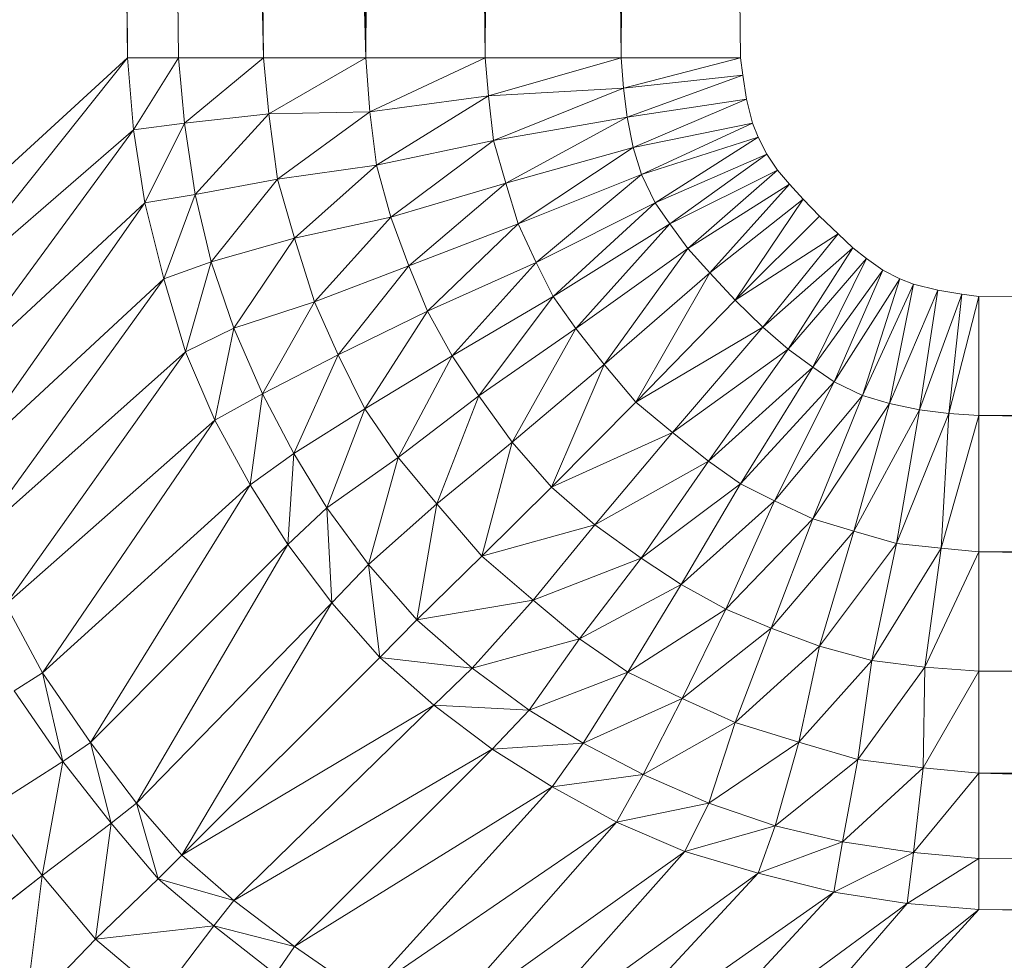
# Model space of a CAD drawing. Header units: metres. Extents: x 391.1 to 427.5, y 12.7 to 28.4.
# Tile 141 of 245: x 408.2167 to 408.2557, y 23.428 to 23.4652. Entities that reach past the tile are written whole.
import ezdxf

# ---------------------------------------------------------------- set-up
doc = ezdxf.new("R2010")
doc.units = ezdxf.units.M
doc.layers.add('02_MOBILIARIO', color=7, linetype='Continuous', lineweight=18)

# ---------------------------------------------------------------- blocks, each defined once
blk = doc.blocks.new('Family - Plats de dutxa PS-1-153501-01_ELEC _PS1')
at = {"layer": '02_MOBILIARIO', "color": 253, "true_color": 0xaaaaaa}
for p, q in [((0.085896, 0.4), (0.089267, 0.112978)), ((0.089267, 0.112978), (0.085896, 0.4)), ((0.087918, 0.4), (0.091289, 0.112978)), ((0.087918, 0.4), (0.089267, 0.112978)), ((0.089267, 0.112978), (0.087918, 0.4)), ((0.09466, 0.112978), (0.087918, 0.4)), ((0.091289, 0.112978), (0.087918, 0.4)), ((0.087918, 0.4), (0.09466, 0.112978)), ((0.091289, 0.4), (0.09466, 0.112978)), ((0.098705, 0.112978), (0.091289, 0.4)), ((0.09466, 0.112978), (0.091289, 0.4)), ((0.091289, 0.4), (0.098705, 0.112978)), ((0.095334, 0.4), (0.098705, 0.112978)), ((0.098705, 0.112978), (0.095334, 0.4)), ((0.100053, 0.4), (0.098705, 0.112978)), ((0.098705, 0.112978), (0.100053, 0.4)), ((0.100053, 0.4), (0.103424, 0.112978)), ((0.103424, 0.112978), (0.100053, 0.4)), ((0.105446, 0.4), (0.103424, 0.112978)), ((0.103424, 0.112978), (0.105446, 0.4)), ((0.105446, 0.4), (0.108817, 0.112978)), ((0.108817, 0.112978), (0.105446, 0.4)), ((0.110165, 0.4), (0.108817, 0.112978)), ((0.108817, 0.112978), (0.110165, 0.4)), ((0.110165, 0.4), (0.113536, 0.112978)), ((0.110165, 0.4), (0.113536, 0.112978)), ((0.081177, 0.105562), (0.089267, 0.112978)), ((0.089267, 0.112978), (0.081177, 0.105562)), ((0.089267, 0.112978), (0.081379, 0.10309)), ((0.081379, 0.10309), (0.089267, 0.112978)), ((0.089267, 0.112978), (0.089504, 0.110131)), ((0.091289, 0.112978), (0.089267, 0.112978)), ((0.089504, 0.110131), (0.089267, 0.112978)), ((0.089267, 0.112978), (0.091289, 0.112978)), ((0.091289, 0.112978), (0.089504, 0.110131)), ((0.089504, 0.110131), (0.091289, 0.112978)), ((0.091289, 0.112978), (0.09466, 0.112978)), ((0.091289, 0.112978), (0.09153, 0.110394)), ((0.09153, 0.110394), (0.091289, 0.112978)), ((0.091289, 0.112978), (0.09466, 0.112978)), ((0.09466, 0.112978), (0.09153, 0.110394)), ((0.09153, 0.110394), (0.09466, 0.112978)), ((0.09466, 0.112978), (0.098705, 0.112978)), ((0.09466, 0.112978), (0.09487, 0.11077)), ((0.09487, 0.11077), (0.09466, 0.112978)), ((0.09466, 0.112978), (0.098705, 0.112978)), ((0.098705, 0.112978), (0.09487, 0.11077)), ((0.09487, 0.11077), (0.098705, 0.112978)), ((0.103424, 0.112978), (0.098705, 0.112978)), ((0.098863, 0.110841), (0.098705, 0.112978)), ((0.098705, 0.112978), (0.103424, 0.112978)), ((0.098705, 0.112978), (0.098863, 0.110841)), ((0.103424, 0.112978), (0.098863, 0.110841)), ((0.098863, 0.110841), (0.103424, 0.112978)), ((0.108817, 0.112978), (0.103424, 0.112978)), ((0.103424, 0.112978), (0.103566, 0.11148)), ((0.103566, 0.11148), (0.103424, 0.112978)), ((0.103424, 0.112978), (0.108817, 0.112978)), ((0.108817, 0.112978), (0.103566, 0.11148)), ((0.103566, 0.11148), (0.108817, 0.112978)), ((0.113536, 0.112978), (0.108817, 0.112978)), ((0.108817, 0.112978), (0.108901, 0.11178)), ((0.108901, 0.11178), (0.108817, 0.112978)), ((0.108817, 0.112978), (0.113536, 0.112978)), ((0.113536, 0.112978), (0.108901, 0.11178)), ((0.108901, 0.11178), (0.113536, 0.112978)), ((0.113536, 0.112978), (0.113627, 0.112301)), ((0.113536, 0.112978), (0.113627, 0.112301)), ((0.108901, 0.11178), (0.113627, 0.112301)), ((0.113627, 0.112301), (0.108901, 0.11178)), ((0.113627, 0.112301), (0.109053, 0.11063)), ((0.109053, 0.11063), (0.113627, 0.112301)), ((0.113627, 0.112301), (0.113779, 0.111346)), ((0.113627, 0.112301), (0.113779, 0.111346)), ((0.103566, 0.11148), (0.098863, 0.110841)), ((0.098863, 0.110841), (0.103566, 0.11148)), ((0.103566, 0.11148), (0.099126, 0.108737)), ((0.099126, 0.108737), (0.103566, 0.11148)), ((0.108901, 0.11178), (0.103566, 0.11148)), ((0.103566, 0.11148), (0.108901, 0.11178)), ((0.103566, 0.11148), (0.103753, 0.109714)), ((0.103753, 0.109714), (0.103566, 0.11148)), ((0.108901, 0.11178), (0.103753, 0.109714)), ((0.103753, 0.109714), (0.108901, 0.11178)), ((0.108901, 0.11178), (0.109053, 0.11063)), ((0.109053, 0.11063), (0.108901, 0.11178)), ((0.113779, 0.111346), (0.109053, 0.11063)), ((0.109053, 0.11063), (0.113779, 0.111346)), ((0.113779, 0.111346), (0.109291, 0.109436)), ((0.109291, 0.109436), (0.113779, 0.111346)), ((0.113779, 0.111346), (0.114017, 0.110391)), ((0.113779, 0.111346), (0.114017, 0.110391)), ((0.09487, 0.11077), (0.09153, 0.110394)), ((0.09153, 0.110394), (0.09487, 0.11077)), ((0.09487, 0.11077), (0.091943, 0.107577)), ((0.091943, 0.107577), (0.09487, 0.11077)), ((0.098863, 0.110841), (0.09487, 0.11077)), ((0.09487, 0.11077), (0.098863, 0.110841)), ((0.09487, 0.11077), (0.095208, 0.108178)), ((0.095208, 0.108178), (0.09487, 0.11077)), ((0.098863, 0.110841), (0.095208, 0.108178)), ((0.095208, 0.108178), (0.098863, 0.110841)), ((0.099126, 0.108737), (0.098863, 0.110841)), ((0.098863, 0.110841), (0.099126, 0.108737)), ((0.09153, 0.110394), (0.089504, 0.110131)), ((0.089504, 0.110131), (0.09153, 0.110394)), ((0.09153, 0.110394), (0.089954, 0.107239)), ((0.089954, 0.107239), (0.09153, 0.110394)), ((0.09153, 0.110394), (0.091943, 0.107577)), ((0.091943, 0.107577), (0.09153, 0.110394)), ((0.109053, 0.11063), (0.103753, 0.109714)), ((0.103753, 0.109714), (0.109053, 0.11063)), ((0.109053, 0.11063), (0.104241, 0.108024)), ((0.104241, 0.108024), (0.109053, 0.11063)), ((0.109053, 0.11063), (0.109291, 0.109436)), ((0.109291, 0.109436), (0.109053, 0.11063)), ((0.114017, 0.110391), (0.109291, 0.109436)), ((0.109291, 0.109436), (0.114017, 0.110391)), ((0.114017, 0.110391), (0.109611, 0.108362)), ((0.109611, 0.108362), (0.114017, 0.110391)), ((0.114017, 0.110391), (0.114234, 0.109849)), ((0.114017, 0.110391), (0.114234, 0.109849)), ((0.089504, 0.110131), (0.081379, 0.10309)), ((0.081379, 0.10309), (0.089504, 0.110131)), ((0.089504, 0.110131), (0.081865, 0.099724)), ((0.081865, 0.099724), (0.089504, 0.110131)), ((0.089504, 0.110131), (0.089954, 0.107239)), ((0.089954, 0.107239), (0.089504, 0.110131)), ((0.103753, 0.109714), (0.099126, 0.108737)), ((0.099126, 0.108737), (0.103753, 0.109714)), ((0.103753, 0.109714), (0.099689, 0.106671)), ((0.099689, 0.106671), (0.103753, 0.109714)), ((0.103753, 0.109714), (0.104241, 0.108024)), ((0.104241, 0.108024), (0.103753, 0.109714)), ((0.109611, 0.108362), (0.114234, 0.109849)), ((0.114234, 0.109849), (0.109611, 0.108362)), ((0.114234, 0.109849), (0.110159, 0.107245)), ((0.110159, 0.107245), (0.114234, 0.109849)), ((0.114234, 0.109849), (0.114581, 0.109176)), ((0.114234, 0.109849), (0.114581, 0.109176)), ((0.104241, 0.108024), (0.109291, 0.109436)), ((0.109291, 0.109436), (0.104241, 0.108024)), ((0.109291, 0.109436), (0.104729, 0.106408)), ((0.104729, 0.106408), (0.109291, 0.109436)), ((0.109291, 0.109436), (0.109611, 0.108362)), ((0.109611, 0.108362), (0.109291, 0.109436)), ((0.114581, 0.109176), (0.110159, 0.107245)), ((0.110159, 0.107245), (0.114581, 0.109176)), ((0.114581, 0.109176), (0.110737, 0.106408)), ((0.110737, 0.106408), (0.114581, 0.109176)), ((0.114581, 0.109176), (0.114998, 0.108539)), ((0.114581, 0.109176), (0.114998, 0.108539)), ((0.099126, 0.108737), (0.095208, 0.108178)), ((0.095208, 0.108178), (0.099126, 0.108737)), ((0.099126, 0.108737), (0.095887, 0.105845)), ((0.095887, 0.105845), (0.099126, 0.108737)), ((0.099689, 0.106671), (0.099126, 0.108737)), ((0.099126, 0.108737), (0.099689, 0.106671)), ((0.109611, 0.108362), (0.104729, 0.106408)), ((0.104729, 0.106408), (0.109611, 0.108362)), ((0.109611, 0.108362), (0.105446, 0.104888)), ((0.105446, 0.104888), (0.109611, 0.108362)), ((0.110159, 0.107245), (0.109611, 0.108362)), ((0.109611, 0.108362), (0.110159, 0.107245)), ((0.114998, 0.108539), (0.110737, 0.106408)), ((0.110737, 0.106408), (0.114998, 0.108539)), ((0.114998, 0.108539), (0.11145, 0.105432)), ((0.11145, 0.105432), (0.114998, 0.108539)), ((0.114998, 0.108539), (0.115478, 0.107983)), ((0.114998, 0.108539), (0.115478, 0.107983)), ((0.095208, 0.108178), (0.091943, 0.107577)), ((0.091943, 0.107577), (0.095208, 0.108178)), ((0.095208, 0.108178), (0.092581, 0.10491)), ((0.092581, 0.10491), (0.095208, 0.108178)), ((0.095208, 0.108178), (0.095887, 0.105845)), ((0.095887, 0.105845), (0.095208, 0.108178)), ((0.104241, 0.108024), (0.099689, 0.106671)), ((0.099689, 0.106671), (0.104241, 0.108024)), ((0.104241, 0.108024), (0.100402, 0.104756)), ((0.100402, 0.104756), (0.104241, 0.108024)), ((0.104241, 0.108024), (0.104729, 0.106408)), ((0.104729, 0.106408), (0.104241, 0.108024)), ((0.115478, 0.107983), (0.11145, 0.105432)), ((0.11145, 0.105432), (0.115478, 0.107983)), ((0.115478, 0.107983), (0.112328, 0.104477)), ((0.112328, 0.104477), (0.115478, 0.107983)), ((0.115478, 0.107983), (0.116017, 0.107383)), ((0.115478, 0.107983), (0.116017, 0.107383)), ((0.091943, 0.107577), (0.089954, 0.107239)), ((0.089954, 0.107239), (0.091943, 0.107577)), ((0.091943, 0.107577), (0.090705, 0.104233)), ((0.090705, 0.104233), (0.091943, 0.107577)), ((0.091943, 0.107577), (0.092581, 0.10491)), ((0.092581, 0.10491), (0.091943, 0.107577)), ((0.089954, 0.107239), (0.081865, 0.099724)), ((0.081865, 0.099724), (0.089954, 0.107239)), ((0.089954, 0.107239), (0.08251, 0.096631)), ((0.08251, 0.096631), (0.089954, 0.107239)), ((0.089954, 0.107239), (0.090705, 0.104233)), ((0.090705, 0.104233), (0.089954, 0.107239)), ((0.110159, 0.107245), (0.105446, 0.104888)), ((0.105446, 0.104888), (0.110159, 0.107245)), ((0.110159, 0.107245), (0.106121, 0.10354)), ((0.106121, 0.10354), (0.110159, 0.107245)), ((0.110737, 0.106408), (0.110159, 0.107245)), ((0.110159, 0.107245), (0.110737, 0.106408)), ((0.112328, 0.104477), (0.116017, 0.107383)), ((0.116017, 0.107383), (0.112328, 0.104477)), ((0.116017, 0.107383), (0.113322, 0.103393)), ((0.113322, 0.103393), (0.116017, 0.107383)), ((0.116017, 0.107383), (0.116662, 0.106722)), ((0.116017, 0.107383), (0.116662, 0.106722)), ((0.099689, 0.106671), (0.095887, 0.105845)), ((0.095887, 0.105845), (0.099689, 0.106671)), ((0.099689, 0.106671), (0.096675, 0.103328)), ((0.096675, 0.103328), (0.099689, 0.106671)), ((0.100402, 0.104756), (0.099689, 0.106671)), ((0.099689, 0.106671), (0.100402, 0.104756)), ((0.104729, 0.106408), (0.100402, 0.104756)), ((0.100402, 0.104756), (0.104729, 0.106408)), ((0.104729, 0.106408), (0.101152, 0.102952)), ((0.101152, 0.102952), (0.104729, 0.106408)), ((0.104729, 0.106408), (0.105446, 0.104888)), ((0.105446, 0.104888), (0.104729, 0.106408)), ((0.110737, 0.106408), (0.106121, 0.10354)), ((0.106121, 0.10354), (0.110737, 0.106408)), ((0.110737, 0.106408), (0.107018, 0.102276)), ((0.107018, 0.102276), (0.110737, 0.106408)), ((0.11145, 0.105432), (0.110737, 0.106408)), ((0.110737, 0.106408), (0.11145, 0.105432)), ((0.113322, 0.103393), (0.116662, 0.106722)), ((0.116662, 0.106722), (0.113322, 0.103393)), ((0.116662, 0.106722), (0.117397, 0.106017)), ((0.116662, 0.106722), (0.117397, 0.106017)), ((0.113322, 0.103393), (0.117397, 0.106017)), ((0.117397, 0.106017), (0.113322, 0.103393)), ((0.114422, 0.102327), (0.117397, 0.106017)), ((0.117397, 0.106017), (0.114422, 0.102327)), ((0.117397, 0.106017), (0.117982, 0.105462)), ((0.117397, 0.106017), (0.117982, 0.105462)), ((0.092581, 0.10491), (0.095887, 0.105845)), ((0.095887, 0.105845), (0.092581, 0.10491)), ((0.095887, 0.105845), (0.093482, 0.10228)), ((0.093482, 0.10228), (0.095887, 0.105845)), ((0.095887, 0.105845), (0.096675, 0.103328)), ((0.096675, 0.103328), (0.095887, 0.105845)), ((0.107018, 0.102276), (0.11145, 0.105432)), ((0.11145, 0.105432), (0.107018, 0.102276)), ((0.11145, 0.105432), (0.108143, 0.100843)), ((0.108143, 0.100843), (0.11145, 0.105432)), ((0.112328, 0.104477), (0.11145, 0.105432)), ((0.11145, 0.105432), (0.112328, 0.104477)), ((0.114422, 0.102327), (0.117982, 0.105462)), ((0.117982, 0.105462), (0.114422, 0.102327)), ((0.115428, 0.101453), (0.117982, 0.105462)), ((0.117982, 0.105462), (0.115428, 0.101453)), ((0.117982, 0.105462), (0.118521, 0.105041)), ((0.117982, 0.105462), (0.118521, 0.105041)), ((0.092581, 0.10491), (0.090705, 0.104233)), ((0.090705, 0.104233), (0.092581, 0.10491)), ((0.092581, 0.10491), (0.091568, 0.101341)), ((0.091568, 0.101341), (0.092581, 0.10491)), ((0.092581, 0.10491), (0.093482, 0.10228)), ((0.093482, 0.10228), (0.092581, 0.10491)), ((0.105446, 0.104888), (0.101152, 0.102952)), ((0.101152, 0.102952), (0.105446, 0.104888)), ((0.105446, 0.104888), (0.102128, 0.101187)), ((0.102128, 0.101187), (0.105446, 0.104888)), ((0.105446, 0.104888), (0.106121, 0.10354)), ((0.106121, 0.10354), (0.105446, 0.104888)), ((0.115428, 0.101453), (0.118521, 0.105041)), ((0.118521, 0.105041), (0.115428, 0.101453)), ((0.118521, 0.105041), (0.116405, 0.10074)), ((0.116405, 0.10074), (0.118521, 0.105041)), ((0.118521, 0.105041), (0.119173, 0.104584)), ((0.118521, 0.105041), (0.119173, 0.104584)), ((0.096675, 0.103328), (0.100402, 0.104756)), ((0.100402, 0.104756), (0.096675, 0.103328)), ((0.100402, 0.104756), (0.097614, 0.101224)), ((0.097614, 0.101224), (0.100402, 0.104756)), ((0.101152, 0.102952), (0.100402, 0.104756)), ((0.100402, 0.104756), (0.101152, 0.102952)), ((0.108143, 0.100843), (0.112328, 0.104477)), ((0.112328, 0.104477), (0.108143, 0.100843)), ((0.112328, 0.104477), (0.10939, 0.099357)), ((0.10939, 0.099357), (0.112328, 0.104477)), ((0.112328, 0.104477), (0.113322, 0.103393)), ((0.113322, 0.103393), (0.112328, 0.104477)), ((0.116405, 0.10074), (0.119173, 0.104584)), ((0.119173, 0.104584), (0.116405, 0.10074)), ((0.117241, 0.100162), (0.119173, 0.104584)), ((0.119173, 0.104584), (0.117241, 0.100162)), ((0.119173, 0.104584), (0.119845, 0.104237)), ((0.119173, 0.104584), (0.119845, 0.104237)), ((0.090705, 0.104233), (0.08251, 0.096631)), ((0.08251, 0.096631), (0.090705, 0.104233)), ((0.090705, 0.104233), (0.083325, 0.094013)), ((0.083325, 0.094013), (0.090705, 0.104233)), ((0.090705, 0.104233), (0.091568, 0.101341)), ((0.091568, 0.101341), (0.090705, 0.104233)), ((0.117241, 0.100162), (0.119845, 0.104237)), ((0.119845, 0.104237), (0.117241, 0.100162)), ((0.118359, 0.099615), (0.119845, 0.104237)), ((0.119845, 0.104237), (0.118359, 0.099615)), ((0.119845, 0.104237), (0.120388, 0.10402)), ((0.119845, 0.104237), (0.120388, 0.10402)), ((0.118359, 0.099615), (0.120388, 0.10402)), ((0.120388, 0.10402), (0.118359, 0.099615)), ((0.119433, 0.099295), (0.120388, 0.10402)), ((0.120388, 0.10402), (0.119433, 0.099295)), ((0.119433, 0.099295), (0.121343, 0.103782)), ((0.121343, 0.103782), (0.119433, 0.099295)), ((0.120388, 0.10402), (0.121343, 0.103782)), ((0.120388, 0.10402), (0.121343, 0.103782)), ((0.120627, 0.099056), (0.121343, 0.103782)), ((0.121343, 0.103782), (0.120627, 0.099056)), ((0.121343, 0.103782), (0.122297, 0.10363)), ((0.121343, 0.103782), (0.122297, 0.10363)), ((0.093482, 0.10228), (0.096675, 0.103328)), ((0.096675, 0.103328), (0.093482, 0.10228)), ((0.096675, 0.103328), (0.094608, 0.099688)), ((0.094608, 0.099688), (0.096675, 0.103328)), ((0.096675, 0.103328), (0.097614, 0.101224)), ((0.097614, 0.101224), (0.096675, 0.103328)), ((0.102128, 0.101187), (0.106121, 0.10354)), ((0.106121, 0.10354), (0.102128, 0.101187)), ((0.106121, 0.10354), (0.103179, 0.099609)), ((0.103179, 0.099609), (0.106121, 0.10354)), ((0.106121, 0.10354), (0.107018, 0.102276)), ((0.107018, 0.102276), (0.106121, 0.10354)), ((0.113322, 0.103393), (0.10939, 0.099357)), ((0.10939, 0.099357), (0.113322, 0.103393)), ((0.113322, 0.103393), (0.114422, 0.102327)), ((0.114422, 0.102327), (0.113322, 0.103393)), ((0.120627, 0.099056), (0.122297, 0.10363)), ((0.122297, 0.10363), (0.120627, 0.099056)), ((0.121777, 0.098904), (0.122297, 0.10363)), ((0.122297, 0.10363), (0.121777, 0.098904)), ((0.121777, 0.098904), (0.122975, 0.10354)), ((0.122975, 0.10354), (0.121777, 0.098904)), ((0.122297, 0.10363), (0.122975, 0.10354)), ((0.122297, 0.10363), (0.122975, 0.10354)), ((0.122975, 0.10354), (0.409997, 0.100169)), ((0.122975, 0.09882), (0.122975, 0.10354)), ((0.122975, 0.10354), (0.409997, 0.100169)), ((0.122975, 0.10354), (0.122975, 0.09882)), ((0.097614, 0.101224), (0.101152, 0.102952)), ((0.101152, 0.102952), (0.097614, 0.101224)), ((0.101152, 0.102952), (0.098664, 0.099083)), ((0.098664, 0.099083), (0.101152, 0.102952)), ((0.101152, 0.102952), (0.102128, 0.101187)), ((0.102128, 0.101187), (0.101152, 0.102952)), ((0.091568, 0.101341), (0.093482, 0.10228)), ((0.093482, 0.10228), (0.091568, 0.101341)), ((0.093482, 0.10228), (0.092731, 0.098636)), ((0.092731, 0.098636), (0.093482, 0.10228)), ((0.094608, 0.099688), (0.093482, 0.10228)), ((0.093482, 0.10228), (0.094608, 0.099688)), ((0.107018, 0.102276), (0.103179, 0.099609)), ((0.103179, 0.099609), (0.107018, 0.102276)), ((0.107018, 0.102276), (0.104493, 0.097768)), ((0.104493, 0.097768), (0.107018, 0.102276)), ((0.107018, 0.102276), (0.108143, 0.100843)), ((0.108143, 0.100843), (0.107018, 0.102276)), ((0.10939, 0.099357), (0.114422, 0.102327)), ((0.114422, 0.102327), (0.10939, 0.099357)), ((0.11084, 0.098146), (0.114422, 0.102327)), ((0.114422, 0.102327), (0.11084, 0.098146)), ((0.114422, 0.102327), (0.115428, 0.101453)), ((0.115428, 0.101453), (0.114422, 0.102327)), ((0.091568, 0.101341), (0.083325, 0.094013)), ((0.083325, 0.094013), (0.091568, 0.101341)), ((0.091568, 0.101341), (0.084454, 0.091347)), ((0.084454, 0.091347), (0.091568, 0.101341)), ((0.091568, 0.101341), (0.092731, 0.098636)), ((0.092731, 0.098636), (0.091568, 0.101341)), ((0.11084, 0.098146), (0.115428, 0.101453)), ((0.115428, 0.101453), (0.11084, 0.098146)), ((0.115428, 0.101453), (0.112273, 0.097021)), ((0.112273, 0.097021), (0.115428, 0.101453)), ((0.115428, 0.101453), (0.116405, 0.10074)), ((0.116405, 0.10074), (0.115428, 0.101453)), ((0.097614, 0.101224), (0.094608, 0.099688)), ((0.094608, 0.099688), (0.097614, 0.101224)), ((0.097614, 0.101224), (0.09585, 0.097318)), ((0.09585, 0.097318), (0.097614, 0.101224)), ((0.098664, 0.099083), (0.097614, 0.101224)), ((0.097614, 0.101224), (0.098664, 0.099083)), ((0.102128, 0.101187), (0.098664, 0.099083)), ((0.098664, 0.099083), (0.102128, 0.101187)), ((0.102128, 0.101187), (0.099978, 0.097167)), ((0.099978, 0.097167), (0.102128, 0.101187)), ((0.102128, 0.101187), (0.103179, 0.099609)), ((0.103179, 0.099609), (0.102128, 0.101187)), ((0.108143, 0.100843), (0.104493, 0.097768)), ((0.104493, 0.097768), (0.108143, 0.100843)), ((0.108143, 0.100843), (0.106053, 0.095986)), ((0.106053, 0.095986), (0.108143, 0.100843)), ((0.10939, 0.099357), (0.108143, 0.100843)), ((0.108143, 0.100843), (0.10939, 0.099357)), ((0.112273, 0.097021), (0.116405, 0.10074)), ((0.116405, 0.10074), (0.112273, 0.097021)), ((0.113536, 0.096124), (0.116405, 0.10074)), ((0.116405, 0.10074), (0.113536, 0.096124)), ((0.116405, 0.10074), (0.117241, 0.100162)), ((0.117241, 0.100162), (0.116405, 0.10074)), ((0.113536, 0.096124), (0.117241, 0.100162)), ((0.117241, 0.100162), (0.113536, 0.096124)), ((0.114885, 0.09545), (0.117241, 0.100162)), ((0.117241, 0.100162), (0.114885, 0.09545)), ((0.118359, 0.099615), (0.117241, 0.100162)), ((0.117241, 0.100162), (0.118359, 0.099615)), ((0.122975, 0.09882), (0.409997, 0.100169)), ((0.409997, 0.100169), (0.122975, 0.09882)), ((0.094608, 0.099688), (0.092731, 0.098636)), ((0.092731, 0.098636), (0.094608, 0.099688)), ((0.094608, 0.099688), (0.09412, 0.096082)), ((0.09412, 0.096082), (0.094608, 0.099688)), ((0.09585, 0.097318), (0.094608, 0.099688)), ((0.094608, 0.099688), (0.09585, 0.097318)), ((0.099978, 0.097167), (0.103179, 0.099609)), ((0.103179, 0.099609), (0.099978, 0.097167)), ((0.103179, 0.099609), (0.101517, 0.095327)), ((0.101517, 0.095327), (0.103179, 0.099609)), ((0.103179, 0.099609), (0.104493, 0.097768)), ((0.104493, 0.097768), (0.103179, 0.099609)), ((0.114885, 0.09545), (0.118359, 0.099615)), ((0.118359, 0.099615), (0.114885, 0.09545)), ((0.116405, 0.094732), (0.118359, 0.099615)), ((0.118359, 0.099615), (0.116405, 0.094732)), ((0.118359, 0.099615), (0.119433, 0.099295)), ((0.119433, 0.099295), (0.118359, 0.099615)), ((0.09585, 0.097318), (0.098664, 0.099083)), ((0.098664, 0.099083), (0.09585, 0.097318)), ((0.098664, 0.099083), (0.097163, 0.095176)), ((0.097163, 0.095176), (0.098664, 0.099083)), ((0.098664, 0.099083), (0.099978, 0.097167)), ((0.099978, 0.097167), (0.098664, 0.099083)), ((0.106053, 0.095986), (0.10939, 0.099357)), ((0.10939, 0.099357), (0.106053, 0.095986)), ((0.10939, 0.099357), (0.11084, 0.098146)), ((0.11084, 0.098146), (0.10939, 0.099357)), ((0.116405, 0.094732), (0.119433, 0.099295)), ((0.119433, 0.099295), (0.116405, 0.094732)), ((0.11802, 0.094244), (0.119433, 0.099295)), ((0.119433, 0.099295), (0.11802, 0.094244)), ((0.11802, 0.094244), (0.120627, 0.099056)), ((0.120627, 0.099056), (0.11802, 0.094244)), ((0.119433, 0.099295), (0.120627, 0.099056)), ((0.120627, 0.099056), (0.119433, 0.099295)), ((0.119711, 0.093756), (0.120627, 0.099056)), ((0.120627, 0.099056), (0.119711, 0.093756)), ((0.120627, 0.099056), (0.121777, 0.098904)), ((0.121777, 0.098904), (0.120627, 0.099056)), ((0.092731, 0.098636), (0.084454, 0.091347)), ((0.084454, 0.091347), (0.092731, 0.098636)), ((0.092731, 0.098636), (0.085903, 0.088638)), ((0.085903, 0.088638), (0.092731, 0.098636)), ((0.092731, 0.098636), (0.09412, 0.096082)), ((0.09412, 0.096082), (0.092731, 0.098636)), ((0.119711, 0.093756), (0.121777, 0.098904)), ((0.121777, 0.098904), (0.119711, 0.093756)), ((0.121477, 0.093569), (0.121777, 0.098904)), ((0.121777, 0.098904), (0.121477, 0.093569)), ((0.121477, 0.093569), (0.122975, 0.09882)), ((0.122975, 0.09882), (0.121477, 0.093569)), ((0.121777, 0.098904), (0.122975, 0.09882)), ((0.122975, 0.09882), (0.121777, 0.098904)), ((0.122975, 0.09882), (0.122975, 0.093427)), ((0.122975, 0.093427), (0.122975, 0.09882)), ((0.122975, 0.09882), (0.409997, 0.09545)), ((0.409997, 0.09545), (0.122975, 0.09882)), ((0.106053, 0.095986), (0.11084, 0.098146)), ((0.11084, 0.098146), (0.106053, 0.095986)), ((0.107765, 0.094496), (0.11084, 0.098146)), ((0.11084, 0.098146), (0.107765, 0.094496)), ((0.11084, 0.098146), (0.112273, 0.097021)), ((0.112273, 0.097021), (0.11084, 0.098146)), ((0.104493, 0.097768), (0.101517, 0.095327)), ((0.101517, 0.095327), (0.104493, 0.097768)), ((0.104493, 0.097768), (0.103297, 0.093258)), ((0.103297, 0.093258), (0.104493, 0.097768)), ((0.104493, 0.097768), (0.106053, 0.095986)), ((0.106053, 0.095986), (0.104493, 0.097768)), ((0.09585, 0.097318), (0.09412, 0.096082)), ((0.09412, 0.096082), (0.09585, 0.097318)), ((0.09585, 0.097318), (0.095621, 0.093715)), ((0.095621, 0.093715), (0.09585, 0.097318)), ((0.097163, 0.095176), (0.09585, 0.097318)), ((0.09585, 0.097318), (0.097163, 0.095176)), ((0.099978, 0.097167), (0.097163, 0.095176)), ((0.097163, 0.095176), (0.099978, 0.097167)), ((0.099978, 0.097167), (0.098815, 0.092922)), ((0.098815, 0.092922), (0.099978, 0.097167)), ((0.099978, 0.097167), (0.101517, 0.095327)), ((0.101517, 0.095327), (0.099978, 0.097167)), ((0.107765, 0.094496), (0.112273, 0.097021)), ((0.112273, 0.097021), (0.107765, 0.094496)), ((0.109606, 0.093182), (0.112273, 0.097021)), ((0.112273, 0.097021), (0.109606, 0.093182)), ((0.112273, 0.097021), (0.113536, 0.096124)), ((0.113536, 0.096124), (0.112273, 0.097021)), ((0.09412, 0.096082), (0.085903, 0.088638)), ((0.085903, 0.088638), (0.09412, 0.096082)), ((0.09412, 0.096082), (0.087807, 0.085885)), ((0.087807, 0.085885), (0.09412, 0.096082)), ((0.09412, 0.096082), (0.095621, 0.093715)), ((0.095621, 0.093715), (0.09412, 0.096082)), ((0.103297, 0.093258), (0.106053, 0.095986)), ((0.106053, 0.095986), (0.103297, 0.093258)), ((0.107765, 0.094496), (0.106053, 0.095986)), ((0.106053, 0.095986), (0.107765, 0.094496)), ((0.109606, 0.093182), (0.113536, 0.096124)), ((0.113536, 0.096124), (0.109606, 0.093182)), ((0.111184, 0.092131), (0.113536, 0.096124)), ((0.113536, 0.096124), (0.111184, 0.092131)), ((0.113536, 0.096124), (0.114885, 0.09545)), ((0.114885, 0.09545), (0.113536, 0.096124)), ((0.097163, 0.095176), (0.095621, 0.093715)), ((0.095621, 0.093715), (0.097163, 0.095176)), ((0.098815, 0.092922), (0.097163, 0.095176)), ((0.097163, 0.095176), (0.098815, 0.092922)), ((0.097163, 0.095176), (0.097357, 0.091405)), ((0.097357, 0.091405), (0.097163, 0.095176)), ((0.101517, 0.095327), (0.098815, 0.092922)), ((0.098815, 0.092922), (0.101517, 0.095327)), ((0.101517, 0.095327), (0.100727, 0.090731)), ((0.100727, 0.090731), (0.101517, 0.095327)), ((0.101517, 0.095327), (0.103297, 0.093258)), ((0.103297, 0.093258), (0.101517, 0.095327)), ((0.111184, 0.092131), (0.114885, 0.09545)), ((0.114885, 0.09545), (0.111184, 0.092131)), ((0.112949, 0.091156), (0.114885, 0.09545)), ((0.114885, 0.09545), (0.112949, 0.091156)), ((0.114885, 0.09545), (0.116405, 0.094732)), ((0.116405, 0.094732), (0.114885, 0.09545)), ((0.122975, 0.093427), (0.409997, 0.09545)), ((0.409997, 0.09545), (0.122975, 0.093427)), ((0.112949, 0.091156), (0.116405, 0.094732)), ((0.116405, 0.094732), (0.112949, 0.091156)), ((0.114752, 0.090405), (0.116405, 0.094732)), ((0.116405, 0.094732), (0.114752, 0.090405)), ((0.116405, 0.094732), (0.11802, 0.094244)), ((0.11802, 0.094244), (0.116405, 0.094732)), ((0.103297, 0.093258), (0.107765, 0.094496)), ((0.107765, 0.094496), (0.103297, 0.093258)), ((0.107765, 0.094496), (0.105323, 0.09152)), ((0.105323, 0.09152), (0.107765, 0.094496)), ((0.109606, 0.093182), (0.107765, 0.094496)), ((0.107765, 0.094496), (0.109606, 0.093182)), ((0.114752, 0.090405), (0.11802, 0.094244)), ((0.11802, 0.094244), (0.114752, 0.090405)), ((0.11802, 0.094244), (0.116668, 0.089692)), ((0.116668, 0.089692), (0.11802, 0.094244)), ((0.119711, 0.093756), (0.11802, 0.094244)), ((0.11802, 0.094244), (0.119711, 0.093756)), ((0.095621, 0.093715), (0.087807, 0.085885)), ((0.087807, 0.085885), (0.095621, 0.093715)), ((0.095621, 0.093715), (0.089624, 0.083486)), ((0.089624, 0.083486), (0.095621, 0.093715)), ((0.095621, 0.093715), (0.097357, 0.091405)), ((0.097357, 0.091405), (0.095621, 0.093715)), ((0.116668, 0.089692), (0.119711, 0.093756)), ((0.119711, 0.093756), (0.116668, 0.089692)), ((0.118734, 0.089129), (0.119711, 0.093756)), ((0.119711, 0.093756), (0.118734, 0.089129)), ((0.118734, 0.089129), (0.121477, 0.093569)), ((0.121477, 0.093569), (0.118734, 0.089129)), ((0.121477, 0.093569), (0.119711, 0.093756)), ((0.119711, 0.093756), (0.121477, 0.093569)), ((0.120838, 0.088867), (0.121477, 0.093569)), ((0.121477, 0.093569), (0.120838, 0.088867)), ((0.122975, 0.093427), (0.121477, 0.093569)), ((0.121477, 0.093569), (0.122975, 0.093427)), ((0.100727, 0.090731), (0.103297, 0.093258)), ((0.103297, 0.093258), (0.100727, 0.090731)), ((0.103297, 0.093258), (0.105323, 0.09152)), ((0.105323, 0.09152), (0.103297, 0.093258)), ((0.105323, 0.09152), (0.109606, 0.093182)), ((0.109606, 0.093182), (0.105323, 0.09152)), ((0.107164, 0.089981), (0.109606, 0.093182)), ((0.109606, 0.093182), (0.107164, 0.089981)), ((0.111184, 0.092131), (0.109606, 0.093182)), ((0.109606, 0.093182), (0.111184, 0.092131)), ((0.120838, 0.088867), (0.122975, 0.093427)), ((0.122975, 0.093427), (0.120838, 0.088867)), ((0.122975, 0.088708), (0.122975, 0.093427)), ((0.122975, 0.093427), (0.409997, 0.090056)), ((0.409997, 0.090056), (0.122975, 0.093427)), ((0.122975, 0.093427), (0.122975, 0.088708)), ((0.098815, 0.092922), (0.097357, 0.091405)), ((0.097357, 0.091405), (0.098815, 0.092922)), ((0.100727, 0.090731), (0.098815, 0.092922)), ((0.098815, 0.092922), (0.100727, 0.090731)), ((0.098815, 0.092922), (0.099255, 0.089243)), ((0.099255, 0.089243), (0.098815, 0.092922)), ((0.107164, 0.089981), (0.111184, 0.092131)), ((0.111184, 0.092131), (0.107164, 0.089981)), ((0.10908, 0.088668), (0.111184, 0.092131)), ((0.111184, 0.092131), (0.10908, 0.088668)), ((0.112949, 0.091156), (0.111184, 0.092131)), ((0.111184, 0.092131), (0.112949, 0.091156)), ((0.084454, 0.091347), (0.085903, 0.088638)), ((0.085903, 0.088638), (0.084454, 0.091347)), ((0.097357, 0.091405), (0.089624, 0.083486)), ((0.089624, 0.083486), (0.097357, 0.091405)), ((0.097357, 0.091405), (0.091424, 0.081427)), ((0.091424, 0.081427), (0.097357, 0.091405)), ((0.097357, 0.091405), (0.099255, 0.089243)), ((0.099255, 0.089243), (0.097357, 0.091405)), ((0.100727, 0.090731), (0.105323, 0.09152)), ((0.105323, 0.09152), (0.100727, 0.090731)), ((0.102919, 0.088818), (0.105323, 0.09152)), ((0.105323, 0.09152), (0.102919, 0.088818)), ((0.105323, 0.09152), (0.107164, 0.089981)), ((0.107164, 0.089981), (0.105323, 0.09152)), ((0.10908, 0.088668), (0.112949, 0.091156)), ((0.112949, 0.091156), (0.10908, 0.088668)), ((0.111221, 0.087617), (0.112949, 0.091156)), ((0.112949, 0.091156), (0.111221, 0.087617)), ((0.114752, 0.090405), (0.112949, 0.091156)), ((0.112949, 0.091156), (0.114752, 0.090405)), ((0.099255, 0.089243), (0.100727, 0.090731)), ((0.100727, 0.090731), (0.099255, 0.089243)), ((0.102919, 0.088818), (0.100727, 0.090731)), ((0.100727, 0.090731), (0.102919, 0.088818)), ((0.111221, 0.087617), (0.114752, 0.090405)), ((0.114752, 0.090405), (0.111221, 0.087617)), ((0.113325, 0.086679), (0.114752, 0.090405)), ((0.114752, 0.090405), (0.113325, 0.086679)), ((0.116668, 0.089692), (0.114752, 0.090405)), ((0.114752, 0.090405), (0.116668, 0.089692)), ((0.122975, 0.088708), (0.409997, 0.090056)), ((0.409997, 0.090056), (0.122975, 0.088708)), ((0.102919, 0.088818), (0.107164, 0.089981)), ((0.107164, 0.089981), (0.102919, 0.088818)), ((0.105173, 0.087167), (0.107164, 0.089981)), ((0.107164, 0.089981), (0.105173, 0.087167)), ((0.107164, 0.089981), (0.10908, 0.088668)), ((0.10908, 0.088668), (0.107164, 0.089981)), ((0.113325, 0.086679), (0.116668, 0.089692)), ((0.116668, 0.089692), (0.113325, 0.086679)), ((0.115842, 0.085891), (0.116668, 0.089692)), ((0.116668, 0.089692), (0.115842, 0.085891)), ((0.116668, 0.089692), (0.118734, 0.089129)), ((0.118734, 0.089129), (0.116668, 0.089692)), ((0.091424, 0.081427), (0.099255, 0.089243)), ((0.099255, 0.089243), (0.091424, 0.081427)), ((0.099255, 0.089243), (0.101401, 0.08736)), ((0.099255, 0.089243), (0.102919, 0.088818)), ((0.102919, 0.088818), (0.099255, 0.089243)), ((0.101401, 0.08736), (0.099255, 0.089243)), ((0.115842, 0.085891), (0.118734, 0.089129)), ((0.118734, 0.089129), (0.115842, 0.085891)), ((0.118734, 0.089129), (0.118175, 0.085211)), ((0.118175, 0.085211), (0.118734, 0.089129)), ((0.118734, 0.089129), (0.120838, 0.088867)), ((0.120838, 0.088867), (0.118734, 0.089129)), ((0.085903, 0.088638), (0.084782, 0.087922)), ((0.084782, 0.087922), (0.085903, 0.088638)), ((0.085903, 0.088638), (0.087807, 0.085885)), ((0.085903, 0.088638), (0.086705, 0.08513)), ((0.086705, 0.08513), (0.085903, 0.088638)), ((0.087807, 0.085885), (0.085903, 0.088638)), ((0.101401, 0.08736), (0.102919, 0.088818)), ((0.102919, 0.088818), (0.101401, 0.08736)), ((0.105173, 0.087167), (0.102919, 0.088818)), ((0.102919, 0.088818), (0.105173, 0.087167)), ((0.105173, 0.087167), (0.10908, 0.088668)), ((0.10908, 0.088668), (0.105173, 0.087167)), ((0.107314, 0.085853), (0.10908, 0.088668)), ((0.10908, 0.088668), (0.107314, 0.085853)), ((0.10908, 0.088668), (0.111221, 0.087617)), ((0.111221, 0.087617), (0.10908, 0.088668)), ((0.118175, 0.085211), (0.120838, 0.088867)), ((0.120838, 0.088867), (0.118175, 0.085211)), ((0.120767, 0.084874), (0.120838, 0.088867)), ((0.120838, 0.088867), (0.120767, 0.084874)), ((0.120767, 0.084874), (0.122975, 0.088708)), ((0.122975, 0.088708), (0.120767, 0.084874)), ((0.120838, 0.088867), (0.122975, 0.088708)), ((0.122975, 0.088708), (0.120838, 0.088867)), ((0.122975, 0.088708), (0.122975, 0.084663)), ((0.122975, 0.084663), (0.122975, 0.088708)), ((0.122975, 0.088708), (0.409997, 0.085817)), ((0.409997, 0.085817), (0.122975, 0.088708)), ((0.084782, 0.087922), (0.086705, 0.08513)), ((0.086705, 0.08513), (0.084782, 0.087922)), ((0.091424, 0.081427), (0.101401, 0.08736)), ((0.101401, 0.08736), (0.091424, 0.081427)), ((0.093482, 0.079627), (0.101401, 0.08736)), ((0.101401, 0.08736), (0.093482, 0.079627)), ((0.101401, 0.08736), (0.103712, 0.085624)), ((0.101401, 0.08736), (0.105173, 0.087167)), ((0.105173, 0.087167), (0.101401, 0.08736)), ((0.103712, 0.085624), (0.101401, 0.08736)), ((0.107314, 0.085853), (0.111221, 0.087617)), ((0.111221, 0.087617), (0.107314, 0.085853)), ((0.109685, 0.084611), (0.111221, 0.087617)), ((0.111221, 0.087617), (0.109685, 0.084611)), ((0.111221, 0.087617), (0.113325, 0.086679)), ((0.113325, 0.086679), (0.111221, 0.087617)), ((0.103712, 0.085624), (0.105173, 0.087167)), ((0.105173, 0.087167), (0.103712, 0.085624)), ((0.107314, 0.085853), (0.105173, 0.087167)), ((0.105173, 0.087167), (0.107314, 0.085853)), ((0.109685, 0.084611), (0.113325, 0.086679)), ((0.113325, 0.086679), (0.109685, 0.084611)), ((0.112277, 0.083485), (0.113325, 0.086679)), ((0.113325, 0.086679), (0.112277, 0.083485)), ((0.115842, 0.085891), (0.113325, 0.086679)), ((0.113325, 0.086679), (0.115842, 0.085891)), ((0.087807, 0.085885), (0.086705, 0.08513)), ((0.086705, 0.08513), (0.087807, 0.085885)), ((0.087807, 0.085885), (0.089624, 0.083486)), ((0.087807, 0.085885), (0.088619, 0.082692)), ((0.088619, 0.082692), (0.087807, 0.085885)), ((0.089624, 0.083486), (0.087807, 0.085885)), ((0.103712, 0.085624), (0.107314, 0.085853)), ((0.107314, 0.085853), (0.103712, 0.085624)), ((0.106078, 0.084123), (0.107314, 0.085853)), ((0.107314, 0.085853), (0.106078, 0.084123)), ((0.109685, 0.084611), (0.107314, 0.085853)), ((0.107314, 0.085853), (0.109685, 0.084611)), ((0.112277, 0.083485), (0.115842, 0.085891)), ((0.115842, 0.085891), (0.112277, 0.083485)), ((0.114906, 0.082584), (0.115842, 0.085891)), ((0.115842, 0.085891), (0.114906, 0.082584)), ((0.115842, 0.085891), (0.118175, 0.085211)), ((0.118175, 0.085211), (0.115842, 0.085891)), ((0.122975, 0.084663), (0.409997, 0.085817)), ((0.409997, 0.085817), (0.122975, 0.084663)), ((0.093482, 0.079627), (0.103712, 0.085624)), ((0.103712, 0.085624), (0.093482, 0.079627)), ((0.095882, 0.077811), (0.103712, 0.085624)), ((0.103712, 0.085624), (0.095882, 0.077811)), ((0.103712, 0.085624), (0.106078, 0.084123)), ((0.106078, 0.084123), (0.103712, 0.085624)), ((0.086705, 0.08513), (0.083873, 0.083315)), ((0.083873, 0.083315), (0.086705, 0.08513)), ((0.086705, 0.08513), (0.085896, 0.080618)), ((0.085896, 0.080618), (0.086705, 0.08513)), ((0.086705, 0.08513), (0.088619, 0.082692)), ((0.088619, 0.082692), (0.086705, 0.08513)), ((0.114906, 0.082584), (0.118175, 0.085211)), ((0.118175, 0.085211), (0.114906, 0.082584)), ((0.118175, 0.085211), (0.117573, 0.081946)), ((0.117573, 0.081946), (0.118175, 0.085211)), ((0.118175, 0.085211), (0.120767, 0.084874)), ((0.120767, 0.084874), (0.118175, 0.085211)), ((0.106078, 0.084123), (0.109685, 0.084611)), ((0.109685, 0.084611), (0.106078, 0.084123)), ((0.108633, 0.082734), (0.109685, 0.084611)), ((0.109685, 0.084611), (0.108633, 0.082734)), ((0.112277, 0.083485), (0.109685, 0.084611)), ((0.109685, 0.084611), (0.112277, 0.083485)), ((0.117573, 0.081946), (0.120767, 0.084874)), ((0.120767, 0.084874), (0.117573, 0.081946)), ((0.120391, 0.081533), (0.120767, 0.084874)), ((0.120767, 0.084874), (0.120391, 0.081533)), ((0.120391, 0.081533), (0.122975, 0.084663)), ((0.122975, 0.084663), (0.120391, 0.081533)), ((0.120767, 0.084874), (0.122975, 0.084663)), ((0.122975, 0.084663), (0.120767, 0.084874)), ((0.122975, 0.084663), (0.122975, 0.081292)), ((0.122975, 0.081292), (0.122975, 0.084663)), ((0.122975, 0.084663), (0.409997, 0.077922)), ((0.409997, 0.081292), (0.122975, 0.084663)), ((0.409997, 0.077922), (0.122975, 0.084663)), ((0.409997, 0.081292), (0.122975, 0.084663)), ((0.095882, 0.077811), (0.106078, 0.084123)), ((0.106078, 0.084123), (0.095882, 0.077811)), ((0.098635, 0.075907), (0.106078, 0.084123)), ((0.106078, 0.084123), (0.098635, 0.075907)), ((0.106078, 0.084123), (0.108633, 0.082734)), ((0.108633, 0.082734), (0.106078, 0.084123)), ((0.089624, 0.083486), (0.088619, 0.082692)), ((0.088619, 0.082692), (0.089624, 0.083486)), ((0.089624, 0.083486), (0.091424, 0.081427)), ((0.089624, 0.083486), (0.09048, 0.080483)), ((0.09048, 0.080483), (0.089624, 0.083486)), ((0.091424, 0.081427), (0.089624, 0.083486)), ((0.108633, 0.082734), (0.112277, 0.083485)), ((0.112277, 0.083485), (0.108633, 0.082734)), ((0.111338, 0.081571), (0.112277, 0.083485)), ((0.112277, 0.083485), (0.111338, 0.081571)), ((0.114906, 0.082584), (0.112277, 0.083485)), ((0.112277, 0.083485), (0.114906, 0.082584)), ((0.083873, 0.083315), (0.085896, 0.080618)), ((0.085896, 0.080618), (0.083873, 0.083315)), ((0.088619, 0.082692), (0.085896, 0.080618)), ((0.085896, 0.080618), (0.088619, 0.082692)), ((0.088619, 0.082692), (0.088009, 0.078092)), ((0.088009, 0.078092), (0.088619, 0.082692)), ((0.088619, 0.082692), (0.09048, 0.080483)), ((0.09048, 0.080483), (0.088619, 0.082692)), ((0.098635, 0.075907), (0.108633, 0.082734)), ((0.108633, 0.082734), (0.098635, 0.075907)), ((0.101344, 0.074457), (0.108633, 0.082734)), ((0.108633, 0.082734), (0.101344, 0.074457)), ((0.108633, 0.082734), (0.111338, 0.081571)), ((0.111338, 0.081571), (0.108633, 0.082734)), ((0.111338, 0.081571), (0.114906, 0.082584)), ((0.114906, 0.082584), (0.111338, 0.081571)), ((0.11423, 0.080708), (0.114906, 0.082584)), ((0.114906, 0.082584), (0.11423, 0.080708)), ((0.117573, 0.081946), (0.114906, 0.082584)), ((0.114906, 0.082584), (0.117573, 0.081946)), ((0.11423, 0.080708), (0.117573, 0.081946)), ((0.117573, 0.081946), (0.11423, 0.080708)), ((0.117235, 0.079957), (0.117573, 0.081946)), ((0.117573, 0.081946), (0.117235, 0.079957)), ((0.120391, 0.081533), (0.117573, 0.081946)), ((0.117573, 0.081946), (0.120391, 0.081533)), ((0.101344, 0.074457), (0.111338, 0.081571)), ((0.111338, 0.081571), (0.101344, 0.074457)), ((0.10401, 0.073328), (0.111338, 0.081571)), ((0.111338, 0.081571), (0.10401, 0.073328)), ((0.111338, 0.081571), (0.11423, 0.080708)), ((0.11423, 0.080708), (0.111338, 0.081571)), ((0.117235, 0.079957), (0.120391, 0.081533)), ((0.120391, 0.081533), (0.117235, 0.079957)), ((0.120128, 0.079507), (0.120391, 0.081533)), ((0.120391, 0.081533), (0.120128, 0.079507)), ((0.122975, 0.081292), (0.120391, 0.081533)), ((0.120391, 0.081533), (0.122975, 0.081292)), ((0.09048, 0.080483), (0.091424, 0.081427)), ((0.091424, 0.081427), (0.09048, 0.080483)), ((0.091424, 0.081427), (0.093482, 0.079627)), ((0.093482, 0.079627), (0.091424, 0.081427)), ((0.120128, 0.079507), (0.122975, 0.081292)), ((0.122975, 0.081292), (0.120128, 0.079507)), ((0.122975, 0.07927), (0.122975, 0.081292)), ((0.122975, 0.081292), (0.409997, 0.077922)), ((0.122975, 0.081292), (0.409997, 0.077922)), ((0.122975, 0.081292), (0.122975, 0.07927)), ((0.10401, 0.073328), (0.11423, 0.080708)), ((0.11423, 0.080708), (0.10401, 0.073328)), ((0.106628, 0.072513), (0.11423, 0.080708)), ((0.11423, 0.080708), (0.106628, 0.072513)), ((0.11423, 0.080708), (0.117235, 0.079957)), ((0.117235, 0.079957), (0.11423, 0.080708)), ((0.085896, 0.080618), (0.082717, 0.078146)), ((0.082717, 0.078146), (0.085896, 0.080618)), ((0.085896, 0.080618), (0.085222, 0.075225)), ((0.085222, 0.075225), (0.085896, 0.080618)), ((0.085896, 0.080618), (0.088009, 0.078092)), ((0.088009, 0.078092), (0.085896, 0.080618)), ((0.088009, 0.078092), (0.09048, 0.080483)), ((0.09048, 0.080483), (0.088009, 0.078092)), ((0.09048, 0.080483), (0.092689, 0.078622)), ((0.09048, 0.080483), (0.093482, 0.079627)), ((0.093482, 0.079627), (0.09048, 0.080483)), ((0.092689, 0.078622), (0.09048, 0.080483)), ((0.106628, 0.072513), (0.117235, 0.079957)), ((0.117235, 0.079957), (0.106628, 0.072513)), ((0.109721, 0.071868), (0.117235, 0.079957)), ((0.117235, 0.079957), (0.109721, 0.071868)), ((0.117235, 0.079957), (0.120128, 0.079507)), ((0.120128, 0.079507), (0.117235, 0.079957)), ((0.092689, 0.078622), (0.093482, 0.079627)), ((0.093482, 0.079627), (0.092689, 0.078622)), ((0.093482, 0.079627), (0.095882, 0.077811)), ((0.095882, 0.077811), (0.093482, 0.079627)), ((0.109721, 0.071868), (0.120128, 0.079507)), ((0.120128, 0.079507), (0.109721, 0.071868)), ((0.113086, 0.071382), (0.120128, 0.079507)), ((0.120128, 0.079507), (0.113086, 0.071382)), ((0.113086, 0.071382), (0.122975, 0.07927)), ((0.122975, 0.07927), (0.113086, 0.071382)), ((0.115559, 0.07118), (0.122975, 0.07927)), ((0.122975, 0.07927), (0.115559, 0.07118)), ((0.120128, 0.079507), (0.122975, 0.07927)), ((0.122975, 0.07927), (0.120128, 0.079507)), ((0.122975, 0.07927), (0.409997, 0.075899)), ((0.122975, 0.07927), (0.409997, 0.077922)), ((0.409997, 0.077922), (0.122975, 0.07927)), ((0.409997, 0.075899), (0.122975, 0.07927)), ((0.088009, 0.078092), (0.092689, 0.078622)), ((0.092689, 0.078622), (0.088009, 0.078092)), ((0.092689, 0.078622), (0.090615, 0.075899)), ((0.090615, 0.075899), (0.092689, 0.078622)), ((0.092689, 0.078622), (0.095127, 0.076709)), ((0.092689, 0.078622), (0.095882, 0.077811)), ((0.095882, 0.077811), (0.092689, 0.078622)), ((0.095127, 0.076709), (0.092689, 0.078622)), ((0.088009, 0.078092), (0.085222, 0.075225)), ((0.085222, 0.075225), (0.088009, 0.078092)), ((0.090615, 0.075899), (0.088009, 0.078092)), ((0.088009, 0.078092), (0.090615, 0.075899)), ((0.095882, 0.077811), (0.095127, 0.076709)), ((0.095127, 0.076709), (0.095882, 0.077811)), ((0.095882, 0.077811), (0.098635, 0.075907)), ((0.098635, 0.075907), (0.095882, 0.077811))]:
    blk.add_line(p, q, dxfattribs=at)
blk = doc.blocks.new('LONDR55-XX_ZZ-ARQ-CAA-M3D-Londres55_ifc-1-01_ELEC _PS1')
at = {"layer": '02_MOBILIARIO', "color": 253, "lineweight": 18, "true_color": 0xaaaaaa}
blk.add_blockref('Family - Plats de dutxa PS-1-153501-01_ELEC _PS1', (408.131716, 23.350737), dxfattribs=at)

msp = doc.modelspace()

# ---------------------------------------------------------------- block references
at = {"lineweight": 5}
msp.add_blockref('LONDR55-XX_ZZ-ARQ-CAA-M3D-Londres55_ifc-1-01_ELEC _PS1', (0, 0), dxfattribs=at)

doc.saveas('drawing.dxf')
